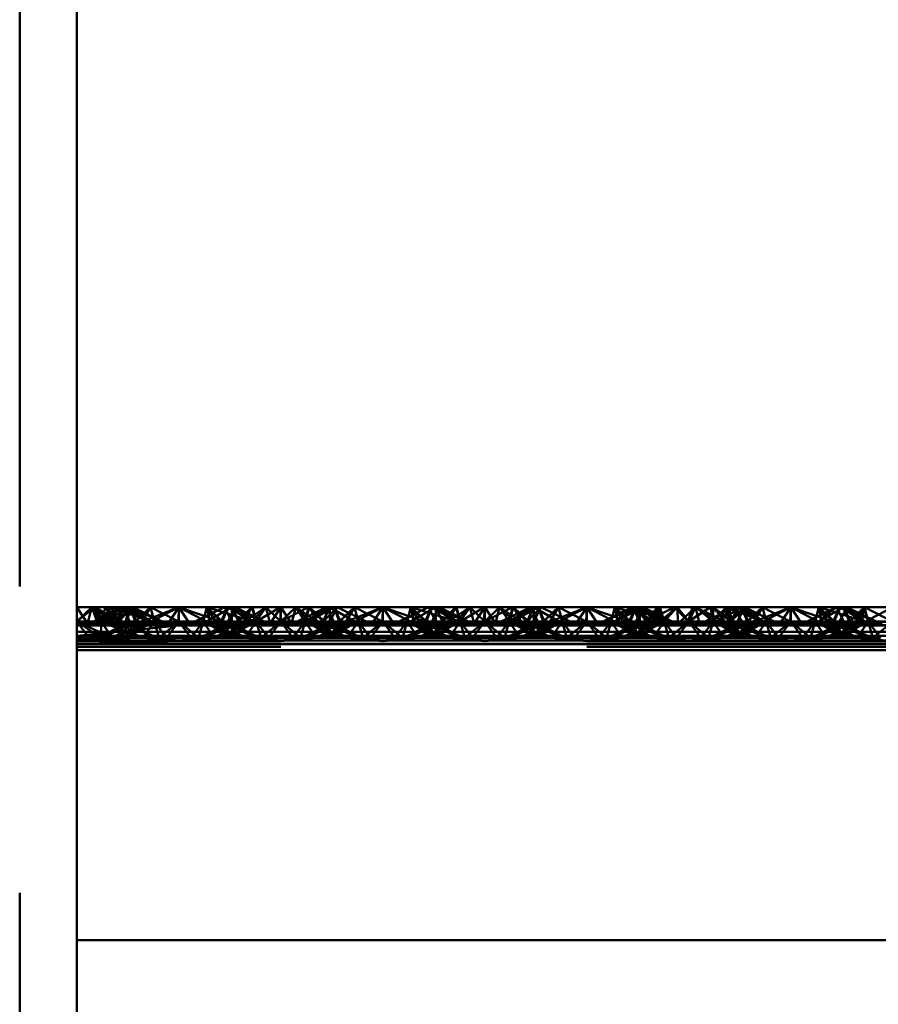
# Paper-space layout 'Layout1' of a CAD drawing. Extents: x -2 to 1033, y -36 to 596.
# Tile 139 of 256: x 368.87 to 370.97, y 411.11 to 413.52. Entities that reach past the tile are written whole.
import ezdxf

# ---------------------------------------------------------------- set-up
doc = ezdxf.new("R2010")
doc.units = 0
doc.linetypes.add('ACAD_ISO02W100', pattern=[15, 12, -3])
doc.linetypes.add('ACAD_ISO04W100', pattern=[30.5, 24, -3, 0.5, -3])
doc.layers.add('SS_ZEBRIKY', color=24, linetype='CONTINUOUS', lineweight=50)

psp = doc.layouts.get("Layout1")

# ---------------------------------------------------------------- linework, layer by layer
at = {"layer": 'SS_ZEBRIKY', "color": 3, "linetype": 'ACAD_ISO02W100', "ltscale": 0.25}
for p, q in [((368.8663, 378.385), (368.8663, 524.985)), ((369.0063, 412.049), (369.0504, 412.0848)), ((369.0063, 412.049), (369.0429, 412.0848)), ((369.0663, 412.049), (369.0429, 412.0848)), ((369.1184, 412.0848), (369.0469, 412.049)), ((369.0663, 412.049), (369.0504, 412.0848)), ((369.1106, 412.049), (369.0504, 412.0848)), ((369.111, 412.0848), (369.0663, 412.049)), ((369.0663, 412.049), (369.0899, 412.0848)), ((369.0768, 412.0848), (369.0663, 412.049)), ((369.1369, 412.0848), (369.0743, 412.049)), ((369.1184, 412.0848), (369.0743, 412.049)), ((369.0748, 412.049), (369.1369, 412.0848)), ((369.1184, 412.0848), (369.0748, 412.049)), ((369.1103, 412.049), (369.0899, 412.0848)), ((369.1106, 412.049), (369.0899, 412.0848)), ((369.1872, 412.049), (369.0899, 412.0848)), ((369.1103, 412.049), (369.1393, 412.0848)), ((369.1342, 412.0848), (369.1103, 412.049)), ((369.1103, 412.049), (369.1206, 412.0848)), ((369.111, 412.0848), (369.1103, 412.049)), ((369.1184, 412.0848), (369.1313, 412.0591)), ((369.1872, 412.049), (369.1206, 412.0848)), ((369.1263, 412.049), (369.144, 412.0848)), ((369.1263, 412.049), (369.1393, 412.0848)), ((369.1342, 412.0848), (369.1263, 412.049)), ((369.1369, 412.0848), (369.1493, 412.049)), ((369.1401, 412.0768), (369.1369, 412.0848)), ((369.1369, 412.0848), (369.1402, 412.0772)), ((369.1524, 412.049), (369.1369, 412.0848)), ((369.1872, 412.049), (369.1393, 412.0848)), ((369.2158, 412.049), (369.1393, 412.0848)), ((369.151, 412.049), (369.1401, 412.0768)), ((369.1402, 412.0772), (369.1524, 412.049)), ((369.1874, 412.0848), (369.1493, 412.049)), ((369.1661, 412.0482), (369.2563, 412.0848)), ((369.1874, 412.0848), (369.1661, 412.0482)), ((369.2563, 412.0848), (369.1796, 412.0448)), ((369.1874, 412.0848), (369.1936, 412.0601)), ((369.1874, 412.0848), (369.1963, 412.049)), ((369.2563, 412.0848), (369.2303, 412.0448)), ((369.2563, 412.0848), (369.2824, 412.0448)), ((369.333, 412.0448), (369.2563, 412.0848)), ((369.2563, 412.0848), (369.2563, 412.049)), ((369.3253, 412.0848), (369.3163, 412.049)), ((369.3868, 412.0848), (369.3248, 412.049)), ((369.3253, 412.0848), (369.333, 412.0448)), ((369.3253, 412.0848), (369.3466, 412.0482)), ((369.3634, 412.049), (369.3253, 412.0848)), ((369.3516, 412.0764), (369.4369, 412.049)), ((369.3758, 412.0848), (369.3603, 412.049)), ((369.3603, 412.049), (369.3724, 412.077)), ((369.3634, 412.049), (369.3758, 412.0848)), ((369.3684, 412.0848), (369.3863, 412.049)), ((369.3724, 412.077), (369.3758, 412.0848)), ((369.3758, 412.0848), (369.4369, 412.049)), ((369.4389, 412.049), (369.3758, 412.0848)), ((369.3758, 412.0848), (369.4658, 412.049)), ((369.3813, 412.059), (369.3942, 412.0848)), ((369.3868, 412.0848), (369.3863, 412.049)), ((369.3863, 412.049), (369.3865, 412.0848)), ((369.4024, 412.049), (369.3865, 412.0848)), ((369.3868, 412.0848), (369.4024, 412.049)), ((369.4389, 412.049), (369.3942, 412.0848)), ((369.4658, 412.049), (369.3942, 412.0848)), ((369.437, 412.0848), (369.401, 412.049)), ((369.437, 412.0848), (369.4024, 412.049)), ((369.4358, 412.0848), (369.4024, 412.049)), ((369.4463, 412.049), (369.4358, 412.0848)), ((369.437, 412.0848), (369.4463, 412.049)), ((369.5057, 412.0848), (369.4463, 412.049)), ((369.4698, 412.0848), (369.4463, 412.049)), ((369.4698, 412.0848), (369.5063, 412.049)), ((369.5057, 412.0848), (369.5053, 412.049)), ((369.5057, 412.0848), (369.5063, 412.049)), ((369.5745, 412.0848), (369.5063, 412.049)), ((369.5429, 412.0848), (369.5063, 412.049)), ((369.5063, 412.0848), (369.5063, 412.049)), ((369.5429, 412.0848), (369.5663, 412.049)), ((369.6184, 412.0848), (369.5469, 412.049)), ((369.6252, 412.0848), (369.5663, 412.049)), ((369.5768, 412.0848), (369.5663, 412.049)), ((369.5745, 412.0848), (369.5663, 412.049)), ((369.6369, 412.0848), (369.5743, 412.049)), ((369.6184, 412.0848), (369.5743, 412.049)), ((369.5745, 412.0848), (369.6099, 412.049)), ((369.5748, 412.049), (369.6369, 412.0848)), ((369.5748, 412.049), (369.6184, 412.0848)), ((369.5768, 412.0848), (369.6103, 412.049)), ((369.6103, 412.049), (369.6442, 412.0848)), ((369.6265, 412.0848), (369.6103, 412.049)), ((369.6103, 412.049), (369.6252, 412.0848)), ((369.6184, 412.0848), (369.6313, 412.059)), ((369.6869, 412.049), (369.6252, 412.0848)), ((369.6263, 412.049), (369.6442, 412.0848)), ((369.6265, 412.0848), (369.6263, 412.049)), ((369.6369, 412.0848), (369.6493, 412.049)), ((369.6401, 412.0767), (369.6369, 412.0848)), ((369.6524, 412.049), (369.6369, 412.0848)), ((369.6369, 412.0848), (369.6403, 412.077)), ((369.651, 412.049), (369.6401, 412.0767)), ((369.6403, 412.077), (369.6524, 412.049)), ((369.6874, 412.0848), (369.6493, 412.049)), ((369.6661, 412.0482), (369.7563, 412.0848)), ((369.6874, 412.0848), (369.6661, 412.0482)), ((369.6796, 412.0448), (369.7563, 412.0848)), ((369.6874, 412.0848), (369.6963, 412.049)), ((369.6874, 412.0848), (369.6936, 412.0601)), ((369.7563, 412.0848), (369.7303, 412.0448)), ((369.7563, 412.0848), (369.7824, 412.0448)), ((369.7563, 412.0848), (369.833, 412.0448)), ((369.7563, 412.0848), (369.7563, 412.049)), ((369.8253, 412.0848), (369.8163, 412.049)), ((369.8868, 412.0848), (369.8248, 412.049)), ((369.8253, 412.0848), (369.833, 412.0448)), ((369.8466, 412.0482), (369.8253, 412.0848)), ((369.8634, 412.049), (369.8253, 412.0848)), ((369.8516, 412.0764), (369.9369, 412.049)), ((369.8758, 412.0848), (369.8603, 412.049)), ((369.8603, 412.049), (369.8724, 412.077)), ((369.8634, 412.049), (369.8758, 412.0848)), ((369.8684, 412.0848), (369.8863, 412.049)), ((369.8724, 412.077), (369.8758, 412.0848)), ((369.8758, 412.0848), (369.9369, 412.049)), ((369.9389, 412.049), (369.8758, 412.0848)), ((369.8758, 412.0848), (369.9658, 412.049)), ((369.8813, 412.059), (369.8942, 412.0848)), ((369.8868, 412.0848), (369.8863, 412.049)), ((369.8863, 412.049), (369.8865, 412.0848)), ((369.9024, 412.049), (369.8865, 412.0848)), ((369.8868, 412.0848), (369.9024, 412.049)), ((369.9389, 412.049), (369.8942, 412.0848)), ((369.9658, 412.049), (369.8942, 412.0848)), ((369.901, 412.049), (369.937, 412.0848)), ((369.937, 412.0848), (369.9024, 412.049)), ((369.9024, 412.049), (369.9358, 412.0848)), ((369.9358, 412.0848), (369.9463, 412.049)), ((369.937, 412.0848), (369.9463, 412.049)), ((370.0057, 412.0848), (369.9463, 412.049)), ((369.9463, 412.049), (369.9698, 412.0848)), ((370.0063, 412.049), (369.9698, 412.0848)), ((370.0057, 412.0848), (370.0053, 412.049)), ((370.0057, 412.0848), (370.0063, 412.049)), ((370.0745, 412.0848), (370.0063, 412.049)), ((370.0429, 412.0848), (370.0063, 412.049)), ((370.0063, 412.0848), (370.0063, 412.049)), ((370.0429, 412.0848), (370.0663, 412.049)), ((370.1184, 412.0848), (370.0469, 412.049)), ((370.0663, 412.049), (370.1252, 412.0848)), ((370.0768, 412.0848), (370.0663, 412.049)), ((370.0663, 412.049), (370.0745, 412.0848)), ((370.1369, 412.0848), (370.0743, 412.049)), ((370.1184, 412.0848), (370.0743, 412.049)), ((370.0745, 412.0848), (370.1099, 412.049)), ((370.0748, 412.049), (370.1369, 412.0848)), ((370.0748, 412.049), (370.1184, 412.0848)), ((370.0768, 412.0848), (370.1103, 412.049)), ((370.1103, 412.049), (370.1442, 412.0848)), ((370.1265, 412.0848), (370.1103, 412.049)), ((370.1103, 412.049), (370.1252, 412.0848)), ((370.1184, 412.0848), (370.1313, 412.059)), ((370.1869, 412.049), (370.1252, 412.0848)), ((370.1263, 412.049), (370.1442, 412.0848)), ((370.1265, 412.0848), (370.1263, 412.049)), ((370.1369, 412.0848), (370.1493, 412.049)), ((370.1401, 412.0767), (370.1369, 412.0848)), ((370.1524, 412.049), (370.1369, 412.0848)), ((370.1369, 412.0848), (370.1403, 412.077)), ((370.151, 412.049), (370.1401, 412.0767)), ((370.1403, 412.077), (370.1524, 412.049)), ((370.1874, 412.0848), (370.1493, 412.049)), ((370.1661, 412.0482), (370.2563, 412.0848)), ((370.1874, 412.0848), (370.1661, 412.0482)), ((370.1796, 412.0448), (370.2563, 412.0848)), ((370.1874, 412.0848), (370.1963, 412.049)), ((370.1874, 412.0848), (370.1936, 412.0601)), ((370.2563, 412.0848), (370.2303, 412.0448)), ((370.2563, 412.0848), (370.2824, 412.0448)), ((370.2563, 412.0848), (370.333, 412.0448)), ((370.2563, 412.0848), (370.2563, 412.049)), ((370.3758, 412.0848), (370.2969, 412.049)), ((370.3253, 412.0848), (370.3163, 412.049)), ((370.3971, 412.0848), (370.3248, 412.049)), ((370.3758, 412.0848), (370.3248, 412.049)), ((370.3253, 412.0848), (370.333, 412.0448)), ((370.3253, 412.0848), (370.3466, 412.0482)), ((370.3634, 412.049), (370.3253, 412.0848)), ((370.3516, 412.0764), (370.4369, 412.049)), ((370.3758, 412.0848), (370.3603, 412.049)), ((370.3603, 412.049), (370.3724, 412.077)), ((370.3634, 412.049), (370.3758, 412.0848)), ((370.3684, 412.0848), (370.3863, 412.049)), ((370.3724, 412.077), (370.3758, 412.0848)), ((370.3758, 412.0848), (370.3863, 412.049)), ((370.3758, 412.0848), (370.4024, 412.049)), ((370.3758, 412.0848), (370.4369, 412.049)), ((370.4389, 412.049), (370.3758, 412.0848)), ((370.3758, 412.0848), (370.4658, 412.049)), ((370.3813, 412.059), (370.3942, 412.0848)), ((370.3863, 412.049), (370.3865, 412.0848)), ((370.4024, 412.049), (370.3865, 412.0848)), ((370.4389, 412.049), (370.3942, 412.0848)), ((370.4658, 412.049), (370.3942, 412.0848)), ((370.3971, 412.0848), (370.401, 412.049)), ((370.3971, 412.0848), (370.4024, 412.049)), ((370.3971, 412.0848), (370.4463, 412.049)), ((370.401, 412.049), (370.4711, 412.0848)), ((370.401, 412.049), (370.43, 412.0848)), ((370.4024, 412.049), (370.4358, 412.0848)), ((370.43, 412.0848), (370.4463, 412.049)), ((370.4463, 412.049), (370.4358, 412.0848)), ((370.4778, 412.0848), (370.4463, 412.049)), ((370.4463, 412.049), (370.4711, 412.0848)), ((370.4711, 412.0848), (370.5053, 412.049)), ((370.4711, 412.0848), (370.5063, 412.049)), ((370.5063, 412.049), (370.4778, 412.0848)), ((370.5053, 412.049), (370.5597, 412.0848)), ((370.5159, 412.0848), (370.5053, 412.049)), ((370.5063, 412.049), (370.5597, 412.0848)), ((370.5228, 412.0848), (370.5063, 412.049)), ((370.5159, 412.0848), (370.5063, 412.049)), ((370.5228, 412.0848), (370.5663, 412.049)), ((370.6184, 412.0848), (370.5469, 412.049)), ((370.5663, 412.049), (370.5597, 412.0848)), ((370.5597, 412.0848), (370.6099, 412.049)), ((370.566, 412.0848), (370.5663, 412.049)), ((370.5663, 412.049), (370.6029, 412.0848)), ((370.5663, 412.049), (370.5978, 412.0848)), ((370.6369, 412.0848), (370.5743, 412.049)), ((370.6184, 412.0848), (370.5743, 412.049)), ((370.5748, 412.049), (370.6369, 412.0848)), ((370.5748, 412.049), (370.6184, 412.0848)), ((370.5978, 412.0848), (370.6099, 412.049)), ((370.5978, 412.0848), (370.6103, 412.049)), ((370.6869, 412.049), (370.5978, 412.0848)), ((370.6029, 412.0848), (370.6103, 412.049)), ((370.6103, 412.049), (370.6429, 412.0848)), ((370.6103, 412.049), (370.6418, 412.0848)), ((370.6295, 412.0848), (370.6103, 412.049)), ((370.6103, 412.049), (370.6262, 412.0848)), ((370.6184, 412.0848), (370.6311, 412.0594)), ((370.6869, 412.049), (370.6262, 412.0848)), ((370.6263, 412.049), (370.6429, 412.0848)), ((370.6263, 412.049), (370.6418, 412.0848)), ((370.6369, 412.0848), (370.6493, 412.049)), ((370.6397, 412.0778), (370.6369, 412.0848)), ((370.6369, 412.0848), (370.6398, 412.0781)), ((370.6524, 412.049), (370.6369, 412.0848)), ((370.651, 412.049), (370.6397, 412.0778)), ((370.6398, 412.0781), (370.6524, 412.049)), ((370.6869, 412.049), (370.6418, 412.0848)), ((370.7158, 412.049), (370.6418, 412.0848)), ((370.6874, 412.0848), (370.6493, 412.049)), ((370.6661, 412.0482), (370.7563, 412.0848)), ((370.6661, 412.0482), (370.6874, 412.0848)), ((370.6796, 412.0448), (370.7563, 412.0848)), ((370.6874, 412.0848), (370.6936, 412.0599)), ((370.6874, 412.0848), (370.6963, 412.049)), ((370.7563, 412.0848), (370.7303, 412.0448)), ((370.7563, 412.0848), (370.7824, 412.0448)), ((370.7563, 412.0848), (370.833, 412.0448)), ((370.7563, 412.0848), (370.7563, 412.049)), ((370.8253, 412.0848), (370.8163, 412.049)), ((370.8869, 412.0848), (370.8248, 412.049)), ((370.8248, 412.049), (370.8684, 412.0848)), ((370.8253, 412.0848), (370.833, 412.0448)), ((370.8253, 412.0848), (370.8466, 412.0482)), ((370.8634, 412.049), (370.8253, 412.0848)), ((370.8516, 412.0764), (370.9369, 412.049)), ((370.8758, 412.0848), (370.8603, 412.049)), ((370.8603, 412.049), (370.8724, 412.077)), ((370.8634, 412.049), (370.8758, 412.0848)), ((370.8684, 412.0848), (370.8863, 412.049)), ((370.8724, 412.077), (370.8758, 412.0848)), ((370.8758, 412.0848), (370.9369, 412.049)), ((370.9389, 412.049), (370.8758, 412.0848)), ((370.8758, 412.0848), (370.9658, 412.049)), ((370.8813, 412.059), (370.8942, 412.0848)), ((370.8869, 412.0848), (370.901, 412.049)), ((370.8869, 412.0848), (370.9024, 412.049)), ((370.9389, 412.049), (370.8942, 412.0848)), ((370.9658, 412.049), (370.8942, 412.0848)), ((370.9374, 412.0848), (370.901, 412.049)), ((370.9374, 412.0848), (370.9463, 412.049)), ((370.9374, 412.0848), (371.0053, 412.049)), ((369.1313, 412.0591), (369.1363, 412.049)), ((369.151, 412.049), (369.1728, 412.0705)), ((369.1936, 412.0601), (369.1963, 412.049)), ((369.3226, 412.0619), (369.3599, 412.049)), ((369.3393, 412.0703), (369.3599, 412.049)), ((369.3763, 412.049), (369.3813, 412.059)), ((369.6313, 412.059), (369.6363, 412.049)), ((369.651, 412.049), (369.6728, 412.0705)), ((369.6936, 412.0601), (369.6963, 412.049)), ((369.8226, 412.0619), (369.8599, 412.049)), ((369.8393, 412.0703), (369.8599, 412.049)), ((369.8763, 412.049), (369.8813, 412.059)), ((370.1313, 412.059), (370.1363, 412.049)), ((370.151, 412.049), (370.1728, 412.0705)), ((370.1936, 412.0601), (370.1963, 412.049)), ((370.3226, 412.0619), (370.3599, 412.049)), ((370.3393, 412.0703), (370.3599, 412.049)), ((370.3763, 412.049), (370.3813, 412.059)), ((370.6311, 412.0594), (370.6363, 412.049)), ((370.651, 412.049), (370.6726, 412.0702)), ((370.6936, 412.0599), (370.6963, 412.049)), ((370.8226, 412.0619), (370.8599, 412.049)), ((370.8393, 412.0703), (370.8599, 412.049)), ((370.8763, 412.049), (370.8813, 412.059)), ((369.0363, 412.009), (369.0063, 412.049)), ((369.0656, 412.009), (369.0063, 412.049)), ((369.093, 412.009), (369.0063, 412.049)), ((369.0063, 412.049), (369.1661, 412.0482)), ((369.0663, 412.049), (369.0063, 412.049)), ((369.1661, 412.0482), (369.0063, 412.0397)), ((369.1796, 412.0448), (369.0063, 412.0397)), ((369.2563, 412.0395), (369.0063, 412.0397)), ((369.2563, 412.0395), (369.0063, 412.014)), ((369.1312, 412.0464), (369.0583, 412.009)), ((369.0583, 412.009), (369.1379, 412.0429)), ((369.0663, 412.049), (369.0656, 412.009)), ((369.093, 412.009), (369.0663, 412.049)), ((369.0663, 412.049), (369.0935, 412.009)), ((369.1626, 412.009), (369.0663, 412.049)), ((369.1629, 412.009), (369.0663, 412.049)), ((369.1103, 412.049), (369.0663, 412.049)), ((369.0683, 412.009), (369.1524, 412.049)), ((369.1363, 412.049), (369.0683, 412.009)), ((369.1411, 412.0412), (369.0948, 412.009)), ((369.0948, 412.009), (369.1561, 412.0332)), ((369.1626, 412.009), (369.1103, 412.049)), ((369.1103, 412.049), (369.1629, 412.009)), ((369.2013, 412.009), (369.1103, 412.049)), ((369.1103, 412.049), (369.2014, 412.009)), ((369.1134, 412.049), (369.1103, 412.049)), ((369.1224, 412.009), (369.1963, 412.049)), ((369.1524, 412.049), (369.1224, 412.009)), ((369.2013, 412.009), (369.1263, 412.049)), ((369.2014, 412.009), (369.1263, 412.049)), ((369.1363, 412.049), (369.1312, 412.0464)), ((369.1379, 412.0429), (369.1524, 412.049)), ((369.1524, 412.049), (369.1411, 412.0412)), ((369.1493, 412.049), (369.1661, 412.0482)), ((369.1561, 412.0332), (369.1963, 412.049)), ((369.1661, 412.0482), (369.1796, 412.0448)), ((369.1963, 412.049), (369.1692, 412.009)), ((369.1796, 412.0448), (369.2563, 412.0395)), ((369.1963, 412.049), (369.2079, 412.009)), ((369.1963, 412.049), (369.2264, 412.009)), ((369.2079, 412.009), (369.2563, 412.049)), ((369.2563, 412.049), (369.2264, 412.009)), ((369.2303, 412.0448), (369.2563, 412.0395)), ((369.2563, 412.049), (369.2863, 412.009)), ((369.2563, 412.049), (369.3048, 412.009)), ((369.333, 412.0448), (369.2563, 412.0395)), ((369.2824, 412.0448), (369.2563, 412.0395)), ((369.3163, 412.049), (369.2863, 412.009)), ((369.3163, 412.049), (369.3048, 412.009)), ((369.3083, 412.009), (369.4024, 412.049)), ((369.3863, 412.049), (369.3083, 412.009)), ((369.3163, 412.049), (369.3344, 412.0224)), ((369.3163, 412.049), (369.3903, 412.009)), ((369.3163, 412.049), (369.3559, 412.0334)), ((369.4024, 412.049), (369.3183, 412.009)), ((369.3863, 412.049), (369.3183, 412.009)), ((369.3466, 412.0482), (369.333, 412.0448)), ((369.3448, 412.009), (369.4463, 412.049)), ((369.4024, 412.049), (369.3448, 412.009)), ((369.3466, 412.0482), (369.3634, 412.049)), ((369.3559, 412.0334), (369.4179, 412.009)), ((369.3603, 412.049), (369.3903, 412.009)), ((369.3713, 412.0413), (369.3603, 412.049)), ((369.3603, 412.049), (369.4444, 412.009)), ((369.4543, 412.009), (369.3603, 412.049)), ((369.4179, 412.009), (369.3713, 412.0413)), ((369.4463, 412.049), (369.3724, 412.009)), ((369.4024, 412.049), (369.3724, 412.009)), ((369.3763, 412.049), (369.4444, 412.009)), ((369.3813, 412.0465), (369.3763, 412.049)), ((369.4543, 412.009), (369.3813, 412.0465)), ((369.4024, 412.049), (369.3993, 412.049)), ((369.4463, 412.049), (369.4024, 412.049)), ((369.4161, 412.0482), (369.5966, 412.0482)), ((369.4463, 412.049), (369.4192, 412.009)), ((369.4463, 412.049), (369.4579, 412.009)), ((369.4463, 412.049), (369.4764, 412.009)), ((369.5063, 412.049), (369.4463, 412.049)), ((369.5063, 412.049), (369.4579, 412.009)), ((369.5063, 412.049), (369.4764, 412.009)), ((369.5063, 412.049), (369.5363, 412.009)), ((369.5063, 412.049), (369.5548, 412.009)), ((369.5663, 412.049), (369.5063, 412.049)), ((369.5663, 412.049), (369.5363, 412.009)), ((369.5663, 412.049), (369.5548, 412.009)), ((369.6313, 412.0465), (369.5583, 412.009)), ((369.6382, 412.043), (369.5583, 412.009)), ((369.5663, 412.049), (369.5935, 412.009)), ((369.5663, 412.049), (369.6403, 412.009)), ((369.5663, 412.049), (369.6679, 412.009)), ((369.6103, 412.049), (369.5663, 412.049)), ((369.5683, 412.009), (369.6524, 412.049)), ((369.6363, 412.049), (369.5683, 412.009)), ((369.6413, 412.0413), (369.5948, 412.009)), ((369.5948, 412.009), (369.6568, 412.0334)), ((369.6403, 412.009), (369.6103, 412.049)), ((369.6103, 412.049), (369.6679, 412.009)), ((369.6944, 412.009), (369.6103, 412.049)), ((369.6103, 412.049), (369.7043, 412.009)), ((369.6134, 412.049), (369.6103, 412.049)), ((369.6224, 412.009), (369.6963, 412.049)), ((369.6224, 412.009), (369.6524, 412.049)), ((369.6944, 412.009), (369.6263, 412.049)), ((369.7043, 412.009), (369.6263, 412.049)), ((369.6363, 412.049), (369.6313, 412.0465)), ((369.6524, 412.049), (369.6382, 412.043)), ((369.6524, 412.049), (369.6413, 412.0413)), ((369.6661, 412.0482), (369.6493, 412.049)), ((369.6568, 412.0334), (369.6963, 412.049)), ((369.6661, 412.0482), (369.6796, 412.0448)), ((369.6783, 412.0224), (369.6963, 412.049)), ((369.7563, 412.0395), (369.6796, 412.0448)), ((369.6963, 412.049), (369.7079, 412.009)), ((369.6963, 412.049), (369.7264, 412.009)), ((369.7079, 412.009), (369.7563, 412.049)), ((369.7563, 412.049), (369.7264, 412.009)), ((369.7303, 412.0448), (369.7563, 412.0395)), ((369.7563, 412.049), (369.7863, 412.009)), ((369.7563, 412.049), (369.8048, 412.009)), ((369.7563, 412.0395), (369.833, 412.0448)), ((369.7824, 412.0448), (369.7563, 412.0395)), ((369.8163, 412.049), (369.7863, 412.009)), ((369.8163, 412.049), (369.8048, 412.009)), ((369.8083, 412.009), (369.9024, 412.049)), ((369.8863, 412.049), (369.8083, 412.009)), ((369.8163, 412.049), (369.8344, 412.0224)), ((369.8163, 412.049), (369.8903, 412.009)), ((369.8163, 412.049), (369.8559, 412.0334)), ((369.9024, 412.049), (369.8183, 412.009)), ((369.8863, 412.049), (369.8183, 412.009)), ((369.833, 412.0448), (369.8466, 412.0482)), ((369.8448, 412.009), (369.9463, 412.049)), ((369.8448, 412.009), (369.9024, 412.049)), ((369.8634, 412.049), (369.8466, 412.0482)), ((369.8559, 412.0334), (369.9179, 412.009)), ((369.8603, 412.049), (369.8903, 412.009)), ((369.8713, 412.0413), (369.8603, 412.049)), ((369.8603, 412.049), (369.9444, 412.009)), ((369.8745, 412.043), (369.8603, 412.049)), ((369.9179, 412.009), (369.8713, 412.0413)), ((369.9463, 412.049), (369.8724, 412.009)), ((369.9024, 412.049), (369.8724, 412.009)), ((369.9543, 412.009), (369.8745, 412.043)), ((369.8763, 412.049), (369.9444, 412.009)), ((369.8813, 412.0465), (369.8763, 412.049)), ((369.9543, 412.009), (369.8813, 412.0465)), ((369.9024, 412.049), (369.8993, 412.049)), ((369.9463, 412.049), (369.9024, 412.049)), ((369.9161, 412.0482), (370.0966, 412.0482)), ((369.9463, 412.049), (369.9192, 412.009)), ((369.9463, 412.049), (369.9579, 412.009)), ((369.9463, 412.049), (369.9764, 412.009)), ((370.0063, 412.049), (369.9463, 412.049)), ((370.0063, 412.049), (369.9579, 412.009)), ((369.9764, 412.009), (370.0063, 412.049)), ((370.0363, 412.009), (370.0063, 412.049)), ((370.0063, 412.049), (370.0548, 412.009)), ((370.0663, 412.049), (370.0063, 412.049)), ((370.0363, 412.009), (370.0663, 412.049)), ((370.0548, 412.009), (370.0663, 412.049)), ((370.1524, 412.049), (370.0583, 412.009)), ((370.1313, 412.0465), (370.0583, 412.009)), ((370.0663, 412.049), (370.0935, 412.009)), ((370.1403, 412.009), (370.0663, 412.049)), ((370.0663, 412.049), (370.1679, 412.009)), ((370.1103, 412.049), (370.0663, 412.049)), ((370.0683, 412.009), (370.1524, 412.049)), ((370.0683, 412.009), (370.1363, 412.049)), ((370.0948, 412.009), (370.1413, 412.0413)), ((370.0948, 412.009), (370.1568, 412.0334)), ((370.1403, 412.009), (370.1103, 412.049)), ((370.1103, 412.049), (370.1679, 412.009)), ((370.1944, 412.009), (370.1103, 412.049)), ((370.1103, 412.049), (370.2043, 412.009)), ((370.1134, 412.049), (370.1103, 412.049)), ((370.1963, 412.049), (370.1224, 412.009)), ((370.1224, 412.009), (370.1524, 412.049)), ((370.1944, 412.009), (370.1263, 412.049)), ((370.2043, 412.009), (370.1263, 412.049)), ((370.1363, 412.049), (370.1313, 412.0465)), ((370.1413, 412.0413), (370.1524, 412.049)), ((370.1661, 412.0482), (370.1493, 412.049)), ((370.1568, 412.0334), (370.1963, 412.049)), ((370.1661, 412.0482), (370.1796, 412.0448)), ((370.1783, 412.0224), (370.1963, 412.049)), ((370.1796, 412.0448), (370.2563, 412.0395)), ((370.2079, 412.009), (370.1963, 412.049)), ((370.1963, 412.049), (370.2264, 412.009)), ((370.2079, 412.009), (370.2563, 412.049)), ((370.2563, 412.049), (370.2264, 412.009)), ((370.2303, 412.0448), (370.2563, 412.0395)), ((370.2563, 412.049), (370.2863, 412.009)), ((370.2563, 412.049), (370.3048, 412.009)), ((370.2563, 412.0395), (370.333, 412.0448)), ((370.2824, 412.0448), (370.2563, 412.0395)), ((370.3163, 412.049), (370.2863, 412.009)), ((370.3163, 412.049), (370.3048, 412.009)), ((370.3083, 412.009), (370.4024, 412.049)), ((370.3863, 412.049), (370.3083, 412.009)), ((370.3163, 412.049), (370.3344, 412.0224)), ((370.3163, 412.049), (370.3903, 412.009)), ((370.3163, 412.049), (370.3559, 412.0334)), ((370.4024, 412.049), (370.3183, 412.009)), ((370.3863, 412.049), (370.3183, 412.009)), ((370.333, 412.0448), (370.3466, 412.0482)), ((370.3448, 412.009), (370.4463, 412.049)), ((370.3448, 412.009), (370.4024, 412.049)), ((370.3466, 412.0482), (370.3634, 412.049)), ((370.3559, 412.0334), (370.4179, 412.009)), ((370.3603, 412.049), (370.3903, 412.009)), ((370.3713, 412.0413), (370.3603, 412.049)), ((370.3603, 412.049), (370.4444, 412.009)), ((370.3745, 412.043), (370.3603, 412.049)), ((370.4179, 412.009), (370.3713, 412.0413)), ((370.4463, 412.049), (370.3724, 412.009)), ((370.4024, 412.049), (370.3724, 412.009)), ((370.4543, 412.009), (370.3745, 412.043)), ((370.3763, 412.049), (370.4444, 412.009)), ((370.3813, 412.0465), (370.3763, 412.049)), ((370.4543, 412.009), (370.3813, 412.0465)), ((370.4024, 412.049), (370.3993, 412.049)), ((370.4463, 412.049), (370.4024, 412.049)), ((370.4161, 412.0482), (370.5966, 412.0482)), ((370.4192, 412.009), (370.4463, 412.049)), ((370.4463, 412.049), (370.4579, 412.009)), ((370.4463, 412.049), (370.4764, 412.009)), ((370.5063, 412.049), (370.4463, 412.049)), ((370.5063, 412.049), (370.4579, 412.009)), ((370.4764, 412.009), (370.5063, 412.049)), ((370.5363, 412.009), (370.5063, 412.049)), ((370.5548, 412.009), (370.5063, 412.049)), ((370.5663, 412.049), (370.5063, 412.049)), ((370.5363, 412.009), (370.5663, 412.049)), ((370.5548, 412.009), (370.5663, 412.049)), ((370.6313, 412.0465), (370.5583, 412.009)), ((370.6382, 412.043), (370.5583, 412.009)), ((370.5663, 412.049), (370.5935, 412.009)), ((370.6403, 412.009), (370.5663, 412.049)), ((370.5663, 412.049), (370.6679, 412.009)), ((370.6103, 412.049), (370.5663, 412.049)), ((370.5683, 412.009), (370.6524, 412.049)), ((370.5683, 412.009), (370.6363, 412.049)), ((370.5948, 412.009), (370.6413, 412.0413)), ((370.5948, 412.009), (370.6568, 412.0334)), ((370.6403, 412.009), (370.6103, 412.049)), ((370.6103, 412.049), (370.6679, 412.009)), ((370.6944, 412.009), (370.6103, 412.049)), ((370.6103, 412.049), (370.7043, 412.009)), ((370.6134, 412.049), (370.6103, 412.049)), ((370.6963, 412.049), (370.6224, 412.009)), ((370.6224, 412.009), (370.6524, 412.049)), ((370.6944, 412.009), (370.6263, 412.049)), ((370.7043, 412.009), (370.6263, 412.049)), ((370.6363, 412.049), (370.6313, 412.0465)), ((370.6524, 412.049), (370.6382, 412.043)), ((370.6413, 412.0413), (370.6524, 412.049)), ((370.6493, 412.049), (370.6661, 412.0482)), ((370.6568, 412.0334), (370.6963, 412.049)), ((370.6661, 412.0482), (370.6796, 412.0448)), ((370.6783, 412.0224), (370.6963, 412.049)), ((370.6796, 412.0448), (370.7563, 412.0395)), ((370.7079, 412.009), (370.6963, 412.049)), ((370.6963, 412.049), (370.7264, 412.009)), ((370.7079, 412.009), (370.7563, 412.049)), ((370.7563, 412.049), (370.7264, 412.009)), ((370.7303, 412.0448), (370.7563, 412.0395)), ((370.7563, 412.049), (370.7863, 412.009)), ((370.7563, 412.049), (370.8048, 412.009)), ((370.7563, 412.0395), (370.833, 412.0448)), ((370.7824, 412.0448), (370.7563, 412.0395)), ((370.7863, 412.009), (370.8163, 412.049)), ((370.8163, 412.049), (370.8048, 412.009)), ((370.8083, 412.009), (370.9024, 412.049)), ((370.8863, 412.049), (370.8083, 412.009)), ((370.8163, 412.049), (370.8344, 412.0224)), ((370.8163, 412.049), (370.8903, 412.009)), ((370.8163, 412.049), (370.8559, 412.0334)), ((370.9024, 412.049), (370.8183, 412.009)), ((370.8863, 412.049), (370.8183, 412.009)), ((370.833, 412.0448), (370.8466, 412.0482)), ((370.8448, 412.009), (370.9463, 412.049)), ((370.8448, 412.009), (370.9024, 412.049)), ((370.8466, 412.0482), (370.8634, 412.049)), ((370.8559, 412.0334), (370.9179, 412.009)), ((370.8603, 412.049), (370.8903, 412.009)), ((370.8603, 412.049), (370.8713, 412.0413)), ((370.8603, 412.049), (370.9444, 412.009)), ((370.8745, 412.043), (370.8603, 412.049)), ((370.8713, 412.0413), (370.9179, 412.009)), ((370.9463, 412.049), (370.8724, 412.009)), ((370.9024, 412.049), (370.8724, 412.009)), ((370.9543, 412.009), (370.8745, 412.043)), ((370.8763, 412.049), (370.9444, 412.009)), ((370.8813, 412.0465), (370.8763, 412.049)), ((370.9543, 412.009), (370.8813, 412.0465)), ((370.9024, 412.049), (370.8993, 412.049)), ((370.9463, 412.049), (370.9024, 412.049)), ((370.9161, 412.0482), (371.0966, 412.0482)), ((370.9463, 412.049), (370.9192, 412.009)), ((370.9463, 412.049), (370.9579, 412.009)), ((370.9463, 412.049), (370.9764, 412.009)), ((371.0063, 412.049), (370.9463, 412.049)), ((371.0063, 412.049), (370.9579, 412.009)), ((369.0063, 412.014), (377.0063, 412.014)), ((369.0063, 412.009), (369.0363, 412.009)), ((369.1692, 412.009), (369.0063, 412.005)), ((369.0935, 412.009), (369.0063, 412.0014)), ((369.0656, 412.009), (369.0063, 412.0014)), ((369.0063, 412.0014), (369.0363, 412.009)), ((369.2563, 412.0014), (369.0063, 412.005)), ((369.0363, 412.009), (369.0656, 412.009)), ((369.0656, 412.009), (369.0935, 412.009)), ((369.0935, 412.009), (369.4192, 412.009)), ((369.1692, 412.009), (369.2563, 412.0014)), ((369.2264, 412.009), (369.2563, 412.0014)), ((369.3435, 412.009), (369.2563, 412.0014)), ((369.2863, 412.009), (369.2563, 412.0014)), ((369.3344, 412.0224), (369.3435, 412.009)), ((369.4192, 412.009), (369.5063, 412.0014)), ((369.4192, 412.009), (369.4764, 412.009)), ((369.4764, 412.009), (369.5063, 412.0014)), ((369.4764, 412.009), (369.5363, 412.009)), ((369.5935, 412.009), (369.5063, 412.0014)), ((369.5363, 412.009), (369.5063, 412.0014)), ((369.5363, 412.009), (369.5935, 412.009)), ((369.5935, 412.009), (369.9192, 412.009)), ((369.6692, 412.009), (369.6783, 412.0224)), ((369.7563, 412.0014), (369.6692, 412.009)), ((369.7264, 412.009), (369.7563, 412.0014)), ((369.7563, 412.0014), (369.8435, 412.009)), ((369.7863, 412.009), (369.7563, 412.0014)), ((369.8344, 412.0224), (369.8435, 412.009)), ((369.9192, 412.009), (370.0063, 412.0014)), ((369.9192, 412.009), (369.9764, 412.009)), ((369.9764, 412.009), (370.0063, 412.0014)), ((369.9764, 412.009), (370.0363, 412.009)), ((370.0063, 412.0014), (370.0935, 412.009)), ((370.0063, 412.0014), (370.0363, 412.009)), ((370.0363, 412.009), (370.0935, 412.009)), ((370.0935, 412.009), (370.4192, 412.009)), ((370.1692, 412.009), (370.1783, 412.0224)), ((370.1692, 412.009), (370.2563, 412.0014)), ((370.2264, 412.009), (370.2563, 412.0014)), ((370.2563, 412.0014), (370.3435, 412.009)), ((370.2863, 412.009), (370.2563, 412.0014)), ((370.3344, 412.0224), (370.3435, 412.009)), ((370.4192, 412.009), (370.5063, 412.0014)), ((370.4192, 412.009), (370.4764, 412.009)), ((370.4764, 412.009), (370.5063, 412.0014)), ((370.4764, 412.009), (370.5363, 412.009)), ((370.5935, 412.009), (370.5063, 412.0014)), ((370.5063, 412.0014), (370.5363, 412.009)), ((370.5363, 412.009), (370.5935, 412.009)), ((370.5935, 412.009), (370.9192, 412.009)), ((370.6692, 412.009), (370.6783, 412.0224)), ((370.6692, 412.009), (370.7563, 412.0014)), ((370.7264, 412.009), (370.7563, 412.0014)), ((370.7563, 412.0014), (370.8435, 412.009)), ((370.7863, 412.009), (370.7563, 412.0014)), ((370.8344, 412.0224), (370.8435, 412.009)), ((370.9192, 412.009), (371.0063, 412.0014)), ((370.9192, 412.009), (370.9764, 412.009)), ((377.0063, 412.0014), (369.0063, 412.0014)), ((369.2563, 412.0014), (369.0063, 411.994)), ((369.0063, 411.995), (377.0063, 411.995)), ((369.0063, 411.994), (377.0063, 411.994)), ((377.0063, 411.9873), (369.0063, 411.9873))]:
    psp.add_line(p, q, dxfattribs=at)
at = {"layer": 'SS_ZEBRIKY', "color": 7, "linetype": 'ACAD_ISO04W100', "ltscale": 0.25}
psp.add_line((369.0063, 524.985), (369.0063, 378.385), dxfattribs=at)
at = {"layer": 'SS_ZEBRIKY', "color": 1, "linetype": 'Continuous', "ltscale": 0.25}
psp.add_line((369.0063, 378.385), (369.0063, 420.885), dxfattribs=at)
at = {"layer": 'SS_ZEBRIKY', "color": 7, "linetype": 'Continuous', "ltscale": 0.25}
for p, q in [((369.0324, 412.0448), (369.0063, 412.0848)), ((369.0429, 412.0848), (369.0063, 412.0848)), ((369.0429, 412.0848), (369.0324, 412.0448)), ((369.0581, 412.0448), (369.0429, 412.0848)), ((369.083, 412.0448), (369.0429, 412.0848)), ((369.0966, 412.0482), (369.0429, 412.0848)), ((369.0768, 412.0848), (369.0429, 412.0848)), ((369.0768, 412.0848), (369.0966, 412.0482)), ((369.0768, 412.0848), (369.1134, 412.049)), ((369.111, 412.0848), (369.0768, 412.0848)), ((369.111, 412.0848), (369.1134, 412.049)), ((369.111, 412.0848), (369.1888, 412.049)), ((369.1342, 412.0848), (369.111, 412.0848)), ((369.1342, 412.0848), (369.1888, 412.049)), ((369.1342, 412.0848), (369.2158, 412.049)), ((369.144, 412.0848), (369.1342, 412.0848)), ((369.2158, 412.049), (369.144, 412.0848)), ((369.1874, 412.0848), (369.144, 412.0848)), ((369.1728, 412.0705), (369.1874, 412.0848)), ((369.1874, 412.0848), (369.2553, 412.049)), ((369.2563, 412.0848), (369.1874, 412.0848)), ((369.2553, 412.049), (369.2563, 412.0848)), ((369.2563, 412.0848), (369.3226, 412.0619)), ((369.3253, 412.0848), (369.2563, 412.0848)), ((369.3684, 412.0848), (369.2969, 412.049)), ((369.3243, 412.049), (369.3865, 412.0848)), ((369.3253, 412.0848), (369.3393, 412.0703)), ((369.3253, 412.0848), (369.3516, 412.0764)), ((369.3684, 412.0848), (369.3253, 412.0848)), ((369.3865, 412.0848), (369.3684, 412.0848)), ((369.4358, 412.0848), (369.3865, 412.0848)), ((369.3993, 412.049), (369.4358, 412.0848)), ((369.4161, 412.0482), (369.4698, 412.0848)), ((369.4358, 412.0848), (369.4161, 412.0482)), ((369.4698, 412.0848), (369.4296, 412.0448)), ((369.4698, 412.0848), (369.4358, 412.0848)), ((369.4698, 412.0848), (369.4803, 412.0448)), ((369.5063, 412.0848), (369.4698, 412.0848)), ((369.5063, 412.0848), (369.4803, 412.0448)), ((369.5063, 412.0848), (369.5324, 412.0448)), ((369.5429, 412.0848), (369.5063, 412.0848)), ((369.5324, 412.0448), (369.5429, 412.0848)), ((369.5429, 412.0848), (369.583, 412.0448)), ((369.5429, 412.0848), (369.5966, 412.0482)), ((369.5768, 412.0848), (369.5429, 412.0848)), ((369.5768, 412.0848), (369.5966, 412.0482)), ((369.5768, 412.0848), (369.6134, 412.049)), ((369.6265, 412.0848), (369.5768, 412.0848)), ((369.6265, 412.0848), (369.6889, 412.049)), ((369.6442, 412.0848), (369.6265, 412.0848)), ((369.7158, 412.049), (369.6442, 412.0848)), ((369.6874, 412.0848), (369.6442, 412.0848)), ((369.6728, 412.0705), (369.6874, 412.0848)), ((369.6874, 412.0848), (369.7553, 412.049)), ((369.7563, 412.0848), (369.6874, 412.0848)), ((369.7563, 412.0848), (369.7553, 412.049)), ((369.7563, 412.0848), (369.8226, 412.0619)), ((369.8253, 412.0848), (369.7563, 412.0848)), ((369.8684, 412.0848), (369.7969, 412.049)), ((369.8243, 412.049), (369.8865, 412.0848)), ((369.8253, 412.0848), (369.8393, 412.0703)), ((369.8253, 412.0848), (369.8516, 412.0764)), ((369.8684, 412.0848), (369.8253, 412.0848)), ((369.8865, 412.0848), (369.8684, 412.0848)), ((369.9358, 412.0848), (369.8865, 412.0848)), ((369.8993, 412.049), (369.9358, 412.0848)), ((369.9161, 412.0482), (369.9698, 412.0848)), ((369.9161, 412.0482), (369.9358, 412.0848)), ((369.9296, 412.0448), (369.9698, 412.0848)), ((369.9698, 412.0848), (369.9358, 412.0848)), ((369.9698, 412.0848), (369.9803, 412.0448)), ((370.0063, 412.0848), (369.9698, 412.0848)), ((369.9803, 412.0448), (370.0063, 412.0848)), ((370.0063, 412.0848), (370.0324, 412.0448)), ((370.0429, 412.0848), (370.0063, 412.0848)), ((370.0324, 412.0448), (370.0429, 412.0848)), ((370.0429, 412.0848), (370.083, 412.0448)), ((370.0429, 412.0848), (370.0966, 412.0482)), ((370.0768, 412.0848), (370.0429, 412.0848)), ((370.0768, 412.0848), (370.0966, 412.0482)), ((370.0768, 412.0848), (370.1134, 412.049)), ((370.1265, 412.0848), (370.0768, 412.0848)), ((370.1265, 412.0848), (370.1889, 412.049)), ((370.1442, 412.0848), (370.1265, 412.0848)), ((370.2158, 412.049), (370.1442, 412.0848)), ((370.1874, 412.0848), (370.1442, 412.0848)), ((370.1728, 412.0705), (370.1874, 412.0848)), ((370.1874, 412.0848), (370.2553, 412.049)), ((370.2563, 412.0848), (370.1874, 412.0848)), ((370.2563, 412.0848), (370.2553, 412.049)), ((370.2563, 412.0848), (370.3226, 412.0619)), ((370.3253, 412.0848), (370.2563, 412.0848)), ((370.3684, 412.0848), (370.2969, 412.049)), ((370.3243, 412.049), (370.3865, 412.0848)), ((370.3253, 412.0848), (370.3393, 412.0703)), ((370.3253, 412.0848), (370.3516, 412.0764)), ((370.3684, 412.0848), (370.3253, 412.0848)), ((370.3865, 412.0848), (370.3684, 412.0848)), ((370.4358, 412.0848), (370.3865, 412.0848)), ((370.3993, 412.049), (370.4358, 412.0848)), ((370.4161, 412.0482), (370.4358, 412.0848)), ((370.4296, 412.0448), (370.4778, 412.0848)), ((370.4296, 412.0448), (370.4358, 412.0848)), ((370.4778, 412.0848), (370.4358, 412.0848)), ((370.4778, 412.0848), (370.4803, 412.0448)), ((370.5228, 412.0848), (370.4778, 412.0848)), ((370.4803, 412.0448), (370.5228, 412.0848)), ((370.5324, 412.0448), (370.5228, 412.0848)), ((370.5228, 412.0848), (370.583, 412.0448)), ((370.5228, 412.0848), (370.5966, 412.0482)), ((370.566, 412.0848), (370.5228, 412.0848)), ((370.566, 412.0848), (370.5966, 412.0482)), ((370.566, 412.0848), (370.6134, 412.049)), ((370.6029, 412.0848), (370.566, 412.0848)), ((370.6029, 412.0848), (370.6134, 412.049)), ((370.6029, 412.0848), (370.6889, 412.049)), ((370.6295, 412.0848), (370.6029, 412.0848)), ((370.6295, 412.0848), (370.6889, 412.049)), ((370.6429, 412.0848), (370.6295, 412.0848)), ((370.6429, 412.0848), (370.6889, 412.049)), ((370.7158, 412.049), (370.6429, 412.0848)), ((370.6874, 412.0848), (370.6429, 412.0848)), ((370.6726, 412.0702), (370.6874, 412.0848)), ((370.6874, 412.0848), (370.7553, 412.049)), ((370.7563, 412.0848), (370.6874, 412.0848)), ((370.7563, 412.0848), (370.7553, 412.049)), ((370.7563, 412.0848), (370.8226, 412.0619)), ((370.8253, 412.0848), (370.7563, 412.0848)), ((370.8684, 412.0848), (370.7969, 412.049)), ((370.8243, 412.049), (370.8869, 412.0848)), ((370.8243, 412.049), (370.8684, 412.0848)), ((370.8253, 412.0848), (370.8393, 412.0703)), ((370.8253, 412.0848), (370.8516, 412.0764)), ((370.8684, 412.0848), (370.8253, 412.0848)), ((370.8869, 412.0848), (370.8684, 412.0848)), ((370.8993, 412.049), (370.8869, 412.0848)), ((370.9374, 412.0848), (370.8869, 412.0848)), ((370.8993, 412.049), (370.9374, 412.0848)), ((370.9161, 412.0482), (370.9374, 412.0848)), ((370.9296, 412.0448), (371.0063, 412.0848)), ((370.9374, 412.0848), (370.9296, 412.0448)), ((371.0063, 412.0848), (370.9374, 412.0848)), ((369.0063, 412.0448), (369.0324, 412.0448)), ((369.083, 412.0448), (369.0063, 412.0395)), ((369.0063, 412.0395), (369.0581, 412.0448)), ((369.0063, 412.0395), (369.0324, 412.0448)), ((377.0063, 412.0395), (369.0063, 412.0395)), ((369.0324, 412.0448), (369.0581, 412.0448)), ((369.0581, 412.0448), (369.083, 412.0448)), ((369.0966, 412.0482), (369.083, 412.0448)), ((369.083, 412.0448), (369.4296, 412.0448)), ((369.1134, 412.049), (369.0966, 412.0482)), ((369.0966, 412.0482), (369.4161, 412.0482)), ((369.3993, 412.049), (369.1134, 412.049)), ((369.3993, 412.049), (369.4161, 412.0482)), ((369.4161, 412.0482), (369.4296, 412.0448)), ((369.4296, 412.0448), (369.5063, 412.0395)), ((369.4296, 412.0448), (369.4803, 412.0448)), ((369.4803, 412.0448), (369.5063, 412.0395)), ((369.4803, 412.0448), (369.5324, 412.0448)), ((369.583, 412.0448), (369.5063, 412.0395)), ((369.5324, 412.0448), (369.5063, 412.0395)), ((369.5324, 412.0448), (369.583, 412.0448)), ((369.5966, 412.0482), (369.583, 412.0448)), ((369.583, 412.0448), (369.9296, 412.0448)), ((369.6134, 412.049), (369.5966, 412.0482)), ((369.5966, 412.0482), (369.9161, 412.0482)), ((369.8993, 412.049), (369.6134, 412.049)), ((369.8993, 412.049), (369.9161, 412.0482)), ((369.9161, 412.0482), (369.9296, 412.0448)), ((369.9296, 412.0448), (370.0063, 412.0395)), ((369.9296, 412.0448), (369.9803, 412.0448)), ((369.9803, 412.0448), (370.0063, 412.0395)), ((369.9803, 412.0448), (370.0324, 412.0448)), ((370.0063, 412.0395), (370.083, 412.0448)), ((370.0063, 412.0395), (370.0324, 412.0448)), ((370.0324, 412.0448), (370.083, 412.0448)), ((370.083, 412.0448), (370.0966, 412.0482)), ((370.083, 412.0448), (370.4296, 412.0448)), ((370.0966, 412.0482), (370.1134, 412.049)), ((370.0966, 412.0482), (370.4161, 412.0482)), ((370.3993, 412.049), (370.1134, 412.049)), ((370.4161, 412.0482), (370.3993, 412.049)), ((370.4161, 412.0482), (370.4296, 412.0448)), ((370.4296, 412.0448), (370.5063, 412.0395)), ((370.4296, 412.0448), (370.4803, 412.0448)), ((370.4803, 412.0448), (370.5063, 412.0395)), ((370.4803, 412.0448), (370.5324, 412.0448)), ((370.583, 412.0448), (370.5063, 412.0395)), ((370.5063, 412.0395), (370.5324, 412.0448)), ((370.5324, 412.0448), (370.583, 412.0448)), ((370.5966, 412.0482), (370.583, 412.0448)), ((370.583, 412.0448), (370.9296, 412.0448)), ((370.6134, 412.049), (370.5966, 412.0482)), ((370.5966, 412.0482), (370.9161, 412.0482)), ((370.8993, 412.049), (370.6134, 412.049)), ((370.9161, 412.0482), (370.8993, 412.049)), ((370.9161, 412.0482), (370.9296, 412.0448)), ((370.9296, 412.0448), (371.0063, 412.0395)), ((370.9296, 412.0448), (370.9803, 412.0448)), ((369.0063, 412.0239), (377.0063, 412.0239)), ((369.0063, 412.0029), (377.0063, 412.0029)), ((377.0063, 411.979), (369.0063, 411.979)), ((369.0063, 411.269), (377.0063, 411.269))]:
    psp.add_line(p, q, dxfattribs=at)

doc.saveas('drawing.dxf')
